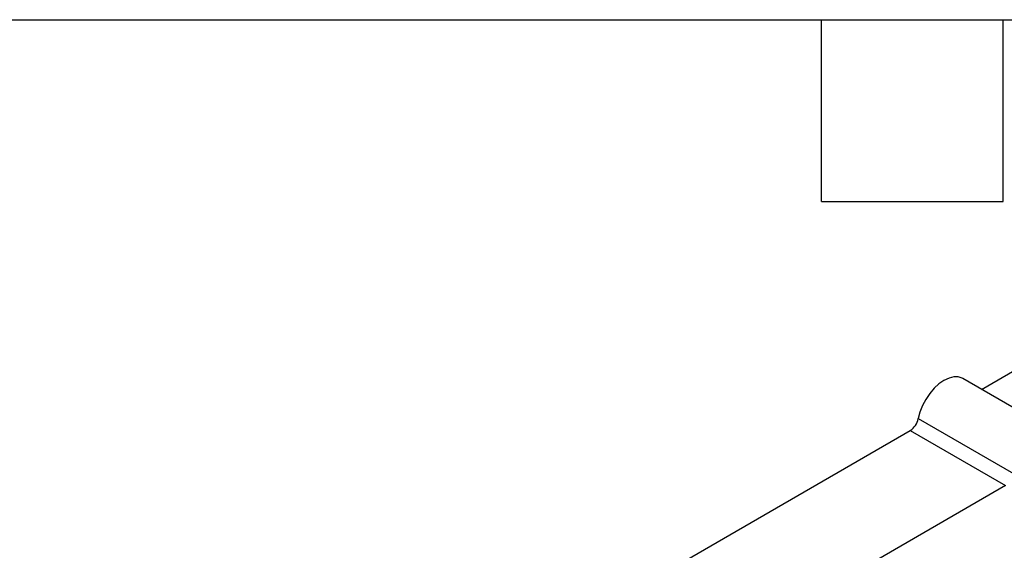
# Model space of a CAD drawing. Header units: millimetres. Extents: x 3 to 274, y 6 to 213.
# Tile 40 of 41: x 210 to 252, y 190 to 213. Entities that reach past the tile are written whole.
import ezdxf

# ---------------------------------------------------------------- set-up
doc = ezdxf.new("R2010")
doc.units = ezdxf.units.MM
doc.layers.add('TEXT', color=140, linetype='Continuous', lineweight=25)

msp = doc.modelspace()

# ---------------------------------------------------------------- linework, layer by layer
for p, q in [((250.8608, 197.1621), (252.4585, 198.0844)), ((254.1265, 195.2769), (250.0606, 197.624)), ((248.1619, 195.9151), (252.2277, 193.5679)), ((236.3944, 188.8108), (247.8185, 195.4058)), ((247.8185, 195.4058), (251.8844, 193.0586)), ((251.8844, 193.0586), (240.4603, 186.4636))]:
    msp.add_line(p, q)
at = {"flags": 128}
msp.add_lwpolyline([(250.0606, 197.624), (250.0403, 197.6352), (249.8714, 197.6907), (249.6805, 197.6939), (249.4744, 197.6447), (249.2607, 197.5448), (249.047, 197.3979), (248.8409, 197.2093), (248.65, 196.9856), (248.4811, 196.7351), (248.3403, 196.4666), (248.2325, 196.19), (248.1619, 195.9151)], dxfattribs=at)
msp.add_arc((247.3925, 196.0634), 0.7835, 302.934, 349.0874)
at = {"layer": 'TEXT'}
for p, q in [((2.5456, 212.9214), (273.7355, 212.9214)), ((244.0337, 205.1731), (244.0337, 212.9214)), ((251.782, 205.1731), (251.782, 212.9214)), ((244.0337, 205.1731), (251.782, 205.1731))]:
    msp.add_line(p, q, dxfattribs=at)

doc.saveas('drawing.dxf')
